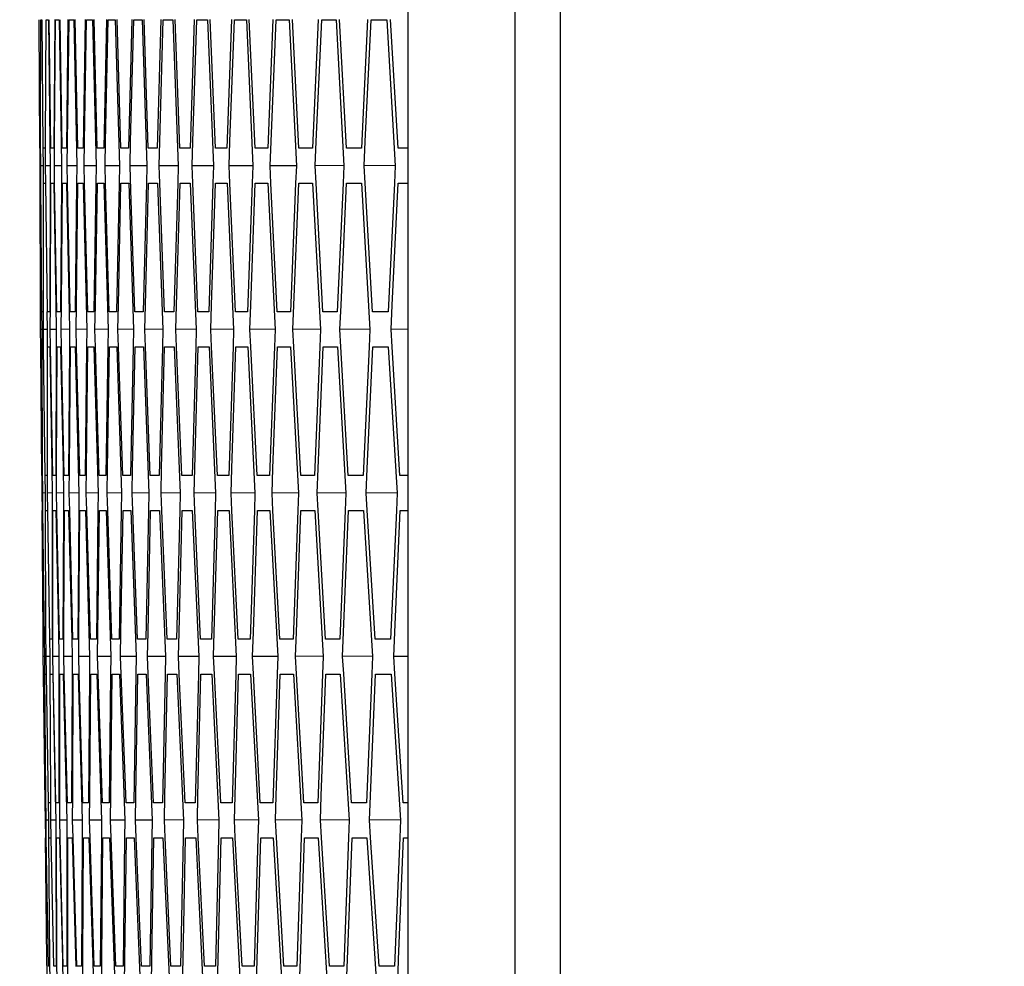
# Model space of a CAD drawing. Header units: millimetres. Extents: x 0 to 420, y -341 to 792.
# Tile 134 of 256: x 52.01 to 54.87, y 221.9 to 224.65. Entities that reach past the tile are written whole.
import ezdxf

# ---------------------------------------------------------------- set-up
doc = ezdxf.new("R2010")
doc.units = ezdxf.units.MM
doc.header["$LTSCALE"] = 23.1
doc.layers.get('0').update_dxf_attribs({"linetype": 'CONTINUOUS'})
doc.layers.add('DIM_PILOTEES', color=7, linetype='CONTINUOUS')
doc.styles.get("Standard").update_dxf_attribs({"font": 'txt', "width": 0.7})
doc.dimstyles.new('DIMSTYLE_3', dxfattribs={"dimtxt": 2.5, "dimasz": 3.5, "dimexe": 2, "dimexo": 0, "dimtad": 1, "dimdec": 0, "dimlfac": 5.882353, "dimdsep": 46, "dimtxsty": 'Standard', "dimblk": '_FILLED', "dimblk1": '_FILLED', "dimblk2": '_FILLED', "dimcen": 0.09, "dimazin": 2, "dimtp": 0.8, "dimtm": 0.8, "dimtfac": 1, "dimtdec": 0, "dimtofl": 0, "dimtmove": 0, "dimatfit": 3, "dimldrblk": '_FILLED', "dimfxl": 0, "dimtolj": 1, "dimarcsym": 0})

# ---------------------------------------------------------------- blocks, each defined once
blk = doc.blocks.new('_FILLED')
at = {"color": 0, "linetype": 'ByBlock'}
blk.add_solid([(0, 0), (-1, 0.14286), (-1, -0.14286)], dxfattribs=at)
blk = doc.blocks.new('*D3')
at = {"layer": 'DIM_PILOTEES', "color": 2, "linetype": 'Continuous'}
for p, q in [((74.1289, 261.6325), (38.8739, 261.6325)), ((40.8739, 261.6325), (40.8739, 207.2291)), ((40.8739, 152.8258), (40.8739, 207.2291)), ((55.2706, 152.8258), (38.8739, 152.8258))]:
    blk.add_line(p, q, dxfattribs=at)
at = {"layer": 'DIM_PILOTEES', "color": 2, "linetype": 'Continuous', "xscale": 3.5, "yscale": 3.5, "zscale": 3.5}
for p, rotation in [((40.8739, 261.6325), 90), ((40.8739, 152.8258), 270)]:
    blk.add_blockref('_FILLED', p, dxfattribs=dict(at, rotation=rotation))
at = {"layer": 'DIM_PILOTEES', "color": 2, "linetype": 'Continuous', "insert": (37.7489, 207.2291), "char_height": 2.5, "width": 8.839286, "attachment_point": 2, "rotation": 90, "line_spacing_factor": 0.9}
blk.add_mtext('{\\ftxt;\\W0.0001;\\H0.0001;\\~}{\\ftxt;\\W2.3571428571;\\H2.5; }{\\ftxt;\\W0.0001;\\H0.0001;\\~}', dxfattribs=at)

msp = doc.modelspace()

# ---------------------------------------------------------------- linework, layer by layer
at = {"color": 7, "linetype": 'Continuous'}
for p, q in [((53.58, 237.4511), (53.58, 212.9045)), ((53.4489, 237.357), (53.4489, 212.9986)), ((53.1383, 215.8283), (53.1383, 234.5274)), ((52.0677, 224.2768), (52.0661, 224.6508)), ((52.07, 224.2966), (52.0701, 224.6508)), ((52.0701, 224.6508), (52.0735, 224.6508)), ((52.0777, 224.2768), (52.0745, 224.6508)), ((52.0843, 224.2966), (52.0859, 224.6508)), ((52.0859, 224.6508), (52.0928, 224.6508)), ((52.0928, 224.6508), (52.0971, 224.2966)), ((52.0993, 224.2768), (52.0947, 224.6508)), ((52.111, 224.6509), (52.108, 224.2768)), ((52.1104, 224.2966), (52.1134, 224.6508)), ((52.1134, 224.6508), (52.1238, 224.6508)), ((52.1238, 224.6508), (52.1296, 224.2966)), ((52.1327, 224.2768), (52.1265, 224.6508)), ((52.1494, 224.651), (52.1449, 224.2768)), ((52.1482, 224.2966), (52.1526, 224.6508)), ((52.1526, 224.6508), (52.1665, 224.6508)), ((52.1665, 224.6508), (52.1752, 224.2258)), ((52.1777, 224.2768), (52.17, 224.6509)), ((52.1995, 224.6509), (52.1934, 224.2768)), ((52.1976, 224.2966), (52.2035, 224.6508)), ((52.2035, 224.6508), (52.2209, 224.6508)), ((52.2209, 224.6508), (52.2313, 224.2258)), ((52.2345, 224.2768), (52.2252, 224.6509)), ((52.2612, 224.6509), (52.2536, 224.2768)), ((52.2588, 224.2966), (52.2661, 224.6508)), ((52.2661, 224.6508), (52.287, 224.6508)), ((52.287, 224.6508), (52.2991, 224.2258)), ((52.3029, 224.2768), (52.2921, 224.651)), ((52.3347, 224.651), (52.3255, 224.2768)), ((52.3316, 224.2966), (52.3404, 224.6508)), ((52.3404, 224.6508), (52.3647, 224.6508)), ((52.3647, 224.6508), (52.3786, 224.2258)), ((52.383, 224.2768), (52.3707, 224.651)), ((52.4198, 224.651), (52.4091, 224.2768)), ((52.4161, 224.2966), (52.4263, 224.6508)), ((52.4263, 224.6508), (52.4542, 224.6508)), ((52.4542, 224.6508), (52.4698, 224.2258)), ((52.4748, 224.2768), (52.461, 224.6511)), ((52.5166, 224.6511), (52.5044, 224.2768)), ((52.5123, 224.2966), (52.524, 224.6508)), ((52.524, 224.6508), (52.5553, 224.6508)), ((52.5553, 224.6508), (52.5727, 224.2258)), ((52.5783, 224.2768), (52.563, 224.6511)), ((52.6251, 224.6511), (52.6114, 224.2768)), ((52.6202, 224.2966), (52.6333, 224.6508)), ((52.6333, 224.6508), (52.6681, 224.6508)), ((52.6681, 224.6508), (52.6872, 224.2258)), ((52.6935, 224.2768), (52.6766, 224.6512)), ((52.7453, 224.6512), (52.73, 224.2768)), ((52.7397, 224.2966), (52.7543, 224.6508)), ((52.7543, 224.6508), (52.7926, 224.6508)), ((52.7926, 224.6508), (52.8134, 224.2258)), ((52.8203, 224.2768), (52.8019, 224.6513)), ((52.8771, 224.6513), (52.8603, 224.2768)), ((52.8709, 224.2966), (52.887, 224.6508)), ((52.887, 224.6508), (52.9287, 224.6508)), ((52.9287, 224.6508), (52.9513, 224.2258)), ((52.9588, 224.2768), (52.9388, 224.6513)), ((53.0206, 224.6513), (53.0023, 224.2768)), ((53.0138, 224.2966), (53.0313, 224.6508)), ((53.0313, 224.6508), (53.0765, 224.6508)), ((53.0765, 224.6508), (53.1008, 224.2258)), ((53.109, 224.2768), (53.0875, 224.6514)), ((52.0674, 224.2768), (52.0677, 224.2258)), ((52.0679, 224.2768), (52.0677, 224.2768)), ((52.0701, 224.2258), (52.07, 224.2966)), ((52.0766, 224.2768), (52.077, 224.2258)), ((52.0829, 224.2768), (52.0777, 224.2768)), ((52.0841, 224.2258), (52.0843, 224.2966)), ((52.0971, 224.2966), (52.0981, 224.2258)), ((52.108, 224.2768), (52.0993, 224.2768)), ((52.1099, 224.2258), (52.1104, 224.2966)), ((52.1296, 224.2966), (52.1308, 224.2258)), ((52.1449, 224.2768), (52.1327, 224.2768)), ((52.1474, 224.2258), (52.1482, 224.2966)), ((52.1934, 224.2768), (52.1777, 224.2768)), ((52.1965, 224.2258), (52.1976, 224.2966)), ((52.2536, 224.2768), (52.2345, 224.2768)), ((52.2574, 224.2258), (52.2588, 224.2966)), ((52.3255, 224.2768), (52.3029, 224.2768)), ((52.3299, 224.2258), (52.3316, 224.2966)), ((52.4091, 224.2768), (52.383, 224.2768)), ((52.4141, 224.2258), (52.4161, 224.2966)), ((52.5044, 224.2768), (52.4748, 224.2768)), ((52.5101, 224.2258), (52.5123, 224.2966)), ((52.6114, 224.2768), (52.5783, 224.2768)), ((52.6176, 224.2258), (52.6202, 224.2966)), ((52.73, 224.277), (52.6935, 224.2768)), ((52.73, 224.2768), (52.6935, 224.2768)), ((52.7369, 224.2258), (52.7397, 224.2966)), ((52.8603, 224.2768), (52.8203, 224.2768)), ((52.8678, 224.2258), (52.8709, 224.2966)), ((53.0023, 224.2768), (52.9588, 224.2768)), ((53.0104, 224.2258), (53.0138, 224.2966)), ((53.1383, 224.2768), (53.109, 224.2768)), ((52.0677, 224.2258), (52.0679, 224.1748)), ((52.0704, 224.1748), (52.0701, 224.2258)), ((52.077, 224.2258), (52.0701, 224.2258)), ((52.077, 224.2258), (52.077, 224.1748)), ((52.0981, 224.2259), (52.0841, 224.2258)), ((52.0847, 224.1748), (52.0841, 224.2258)), ((52.0981, 224.2258), (52.0978, 224.1749)), ((52.1308, 224.2259), (52.1099, 224.2258)), ((52.1107, 224.1748), (52.1099, 224.2258)), ((52.1308, 224.2258), (52.1303, 224.1749)), ((52.1752, 224.2259), (52.1474, 224.2258)), ((52.1484, 224.1749), (52.1474, 224.2258)), ((52.1752, 224.2258), (52.1745, 224.1749)), ((52.2313, 224.226), (52.1965, 224.2258)), ((52.1977, 224.1749), (52.1965, 224.2258)), ((52.2313, 224.2258), (52.2304, 224.1749)), ((52.2991, 224.226), (52.2574, 224.2258)), ((52.2588, 224.1749), (52.2574, 224.2258)), ((52.2991, 224.2258), (52.298, 224.1749)), ((52.3786, 224.226), (52.3299, 224.2258)), ((52.3322, 224.155), (52.3299, 224.2258)), ((52.3786, 224.2258), (52.3773, 224.175)), ((52.4698, 224.226), (52.4141, 224.2258)), ((52.416, 224.175), (52.4141, 224.2258)), ((52.4698, 224.2258), (52.4683, 224.175)), ((52.5727, 224.2261), (52.5101, 224.2258)), ((52.5121, 224.1751), (52.5101, 224.2258)), ((52.5727, 224.2258), (52.571, 224.1751)), ((52.6872, 224.2261), (52.6176, 224.2258)), ((52.6199, 224.1752), (52.6176, 224.2258)), ((52.6872, 224.2258), (52.6853, 224.1751)), ((52.8134, 224.2261), (52.7369, 224.2258)), ((52.7393, 224.1752), (52.7369, 224.2258)), ((52.8134, 224.2258), (52.8113, 224.1752)), ((52.9513, 224.2262), (52.8678, 224.2258)), ((52.8705, 224.1753), (52.8678, 224.2258)), ((52.9513, 224.2258), (52.949, 224.1753)), ((53.1008, 224.2262), (53.0104, 224.2258)), ((53.0132, 224.1754), (53.0104, 224.2258)), ((53.1008, 224.2258), (53.0983, 224.1754)), ((52.0695, 223.8206), (52.0681, 224.1748)), ((52.0735, 223.8008), (52.0704, 224.1748)), ((52.078, 223.8206), (52.0781, 224.1748)), ((52.0781, 224.1748), (52.0833, 224.1748)), ((52.0894, 223.8008), (52.0847, 224.1748)), ((52.0978, 224.1749), (52.0963, 223.8008)), ((52.0982, 223.8206), (52.0997, 224.1748)), ((52.0997, 224.1748), (52.1084, 224.1748)), ((52.1084, 224.1748), (52.1142, 223.8206)), ((52.1169, 223.8008), (52.1107, 224.1748)), ((52.1303, 224.1749), (52.1273, 223.8008)), ((52.1301, 223.8206), (52.1331, 224.1748)), ((52.1331, 224.1748), (52.1453, 224.1748)), ((52.1453, 224.1748), (52.1529, 223.8004)), ((52.1561, 223.8008), (52.1484, 224.1749)), ((52.1745, 224.1749), (52.17, 223.8008)), ((52.1737, 223.8206), (52.1781, 224.1748)), ((52.1781, 224.1748), (52.1938, 224.1748)), ((52.1938, 224.1748), (52.2042, 223.7498)), ((52.207, 223.8008), (52.1977, 224.1749)), ((52.2304, 224.1749), (52.2244, 223.8008)), ((52.229, 223.8206), (52.2349, 224.1748)), ((52.2349, 224.1748), (52.254, 224.1748)), ((52.254, 224.1748), (52.2662, 223.7498)), ((52.2696, 223.8008), (52.2588, 224.1749)), ((52.298, 224.1749), (52.2904, 223.8008)), ((52.296, 223.8206), (52.3033, 224.1748)), ((52.3033, 224.1748), (52.3259, 224.1748)), ((52.3259, 224.1748), (52.3399, 223.7498)), ((52.3773, 224.175), (52.3682, 223.8008)), ((52.3747, 223.8206), (52.3834, 224.1748)), ((52.3834, 224.1748), (52.4095, 224.1748)), ((52.4095, 224.1748), (52.4252, 223.7498)), ((52.4298, 223.8008), (52.416, 224.175)), ((52.4683, 224.175), (52.4576, 223.8008)), ((52.465, 223.8206), (52.4753, 224.1748)), ((52.4753, 224.1748), (52.5048, 224.1748)), ((52.5048, 224.1748), (52.5222, 223.7498)), ((52.5274, 223.8008), (52.5121, 224.1751)), ((52.571, 224.1751), (52.5588, 223.8008)), ((52.5671, 223.8206), (52.5787, 224.1748)), ((52.5787, 224.1748), (52.6118, 224.1748)), ((52.6118, 224.1748), (52.6309, 223.7498)), ((52.6368, 223.8008), (52.6199, 224.1752)), ((52.6853, 224.1751), (52.6716, 223.8008)), ((52.6808, 223.8206), (52.6939, 224.1748)), ((52.6939, 224.1748), (52.7304, 224.1748)), ((52.7304, 224.1748), (52.7513, 223.7498)), ((52.7578, 223.8008), (52.7393, 224.1752)), ((52.8113, 224.1752), (52.796, 223.8008)), ((52.8062, 223.8206), (52.8207, 224.1748)), ((52.8207, 224.1748), (52.8607, 224.1748)), ((52.8607, 224.1748), (52.8833, 223.7498)), ((52.8904, 223.8008), (52.8705, 224.1753)), ((52.949, 224.1753), (52.9322, 223.8008)), ((52.9432, 223.8206), (52.9592, 224.1748)), ((52.9592, 224.1748), (53.0027, 224.1748)), ((53.0027, 224.1748), (53.027, 223.7498)), ((53.0347, 223.8008), (53.0132, 224.1754)), ((53.0983, 224.1754), (53.08, 223.8008)), ((53.0919, 223.8206), (53.1094, 224.1748)), ((53.1094, 224.1748), (53.1383, 224.1748)), ((52.3438, 223.8008), (52.3322, 224.155)), ((52.0699, 223.7498), (52.0695, 223.8206)), ((52.0781, 223.7498), (52.078, 223.8206)), ((52.098, 223.7498), (52.0982, 223.8206)), ((52.1142, 223.8206), (52.1154, 223.7498)), ((52.1296, 223.7498), (52.1301, 223.8206)), ((52.1729, 223.7498), (52.1737, 223.8206)), ((52.2279, 223.7498), (52.229, 223.8206)), ((52.2946, 223.7498), (52.296, 223.8206)), ((52.373, 223.7498), (52.3747, 223.8206)), ((52.4631, 223.7498), (52.465, 223.8206)), ((52.5648, 223.7498), (52.5671, 223.8206)), ((52.6782, 223.7498), (52.6808, 223.8206)), ((52.8033, 223.7498), (52.8062, 223.8206)), ((52.9401, 223.7498), (52.9432, 223.8206)), ((53.0885, 223.7498), (53.0919, 223.8206)), ((52.0729, 223.8008), (52.0733, 223.7498)), ((52.077, 223.8008), (52.0735, 223.8008)), ((52.0878, 223.8007), (52.0885, 223.7498)), ((52.0963, 223.8008), (52.0894, 223.8008)), ((52.1273, 223.8008), (52.1169, 223.8008)), ((52.1529, 223.8004), (52.154, 223.7498)), ((52.17, 223.8009), (52.1561, 223.8008)), ((52.17, 223.8008), (52.1561, 223.8008)), ((52.2244, 223.8008), (52.207, 223.8008)), ((52.2904, 223.8008), (52.2696, 223.8008)), ((52.3682, 223.8008), (52.3438, 223.8008)), ((52.4576, 223.801), (52.4298, 223.8008)), ((52.4576, 223.8008), (52.4298, 223.8008)), ((52.5588, 223.8008), (52.5274, 223.8008)), ((52.6716, 223.8008), (52.6368, 223.8008)), ((52.796, 223.8008), (52.7578, 223.8008)), ((52.9322, 223.8008), (52.8904, 223.8008)), ((53.08, 223.8008), (53.0347, 223.8008)), ((52.0702, 223.6988), (52.0699, 223.7498)), ((52.0733, 223.7498), (52.0699, 223.7498)), ((52.0733, 223.7498), (52.0735, 223.6988)), ((52.0885, 223.7499), (52.0781, 223.7498)), ((52.0786, 223.6988), (52.0781, 223.7498)), ((52.0885, 223.7498), (52.0885, 223.6988)), ((52.1154, 223.7499), (52.098, 223.7498)), ((52.0988, 223.6988), (52.098, 223.7498)), ((52.1154, 223.7498), (52.1151, 223.6989)), ((52.154, 223.75), (52.1296, 223.7498)), ((52.1306, 223.6989), (52.1296, 223.7498)), ((52.154, 223.7498), (52.1535, 223.699)), ((52.2042, 223.75), (52.1729, 223.7498)), ((52.1741, 223.6989), (52.1729, 223.7498)), ((52.2042, 223.7498), (52.2036, 223.6989)), ((52.2662, 223.7501), (52.2279, 223.7498)), ((52.2293, 223.6989), (52.2279, 223.7498)), ((52.2662, 223.7498), (52.2653, 223.6989)), ((52.3399, 223.7501), (52.2946, 223.7498)), ((52.2962, 223.699), (52.2946, 223.7498)), ((52.3399, 223.7498), (52.3388, 223.6989)), ((52.4252, 223.7501), (52.373, 223.7498)), ((52.3748, 223.699), (52.373, 223.7498)), ((52.4252, 223.7498), (52.4239, 223.699)), ((52.5222, 223.7502), (52.4631, 223.7498)), ((52.4651, 223.6991), (52.4631, 223.7498)), ((52.5222, 223.7498), (52.5207, 223.699)), ((52.6309, 223.7502), (52.5648, 223.7498)), ((52.567, 223.6992), (52.5648, 223.7498)), ((52.6309, 223.7498), (52.6292, 223.6991)), ((52.7513, 223.7503), (52.6782, 223.7498)), ((52.6807, 223.6992), (52.6782, 223.7498)), ((52.7513, 223.7498), (52.7494, 223.6992)), ((52.8833, 223.7503), (52.8033, 223.7498)), ((52.806, 223.6993), (52.8033, 223.7498)), ((52.8833, 223.7498), (52.8812, 223.6992)), ((53.027, 223.7504), (52.9401, 223.7498)), ((52.9429, 223.6994), (52.9401, 223.7498)), ((53.027, 223.7498), (53.0247, 223.6993)), ((53.1383, 223.7501), (53.0885, 223.7498)), ((53.0915, 223.6995), (53.0885, 223.7498)), ((52.0733, 223.3248), (52.0702, 223.6988)), ((52.0756, 223.3447), (52.0742, 223.6988)), ((52.0742, 223.6988), (52.0777, 223.6988)), ((52.0833, 223.3248), (52.0786, 223.6988)), ((52.0899, 223.3447), (52.09, 223.6988)), ((52.09, 223.6988), (52.0969, 223.6988)), ((52.0969, 223.6988), (52.1027, 223.3447)), ((52.105, 223.3248), (52.0988, 223.6988)), ((52.1151, 223.6989), (52.1137, 223.3248)), ((52.116, 223.3447), (52.1175, 223.6988)), ((52.1175, 223.6988), (52.1279, 223.6988)), ((52.1279, 223.6988), (52.1351, 223.3447)), ((52.1383, 223.3248), (52.1306, 223.6989)), ((52.1535, 223.699), (52.1505, 223.3248)), ((52.1537, 223.3447), (52.1567, 223.6988)), ((52.1567, 223.6988), (52.1706, 223.6988)), ((52.1706, 223.6988), (52.1811, 223.2738)), ((52.1834, 223.3248), (52.1741, 223.6989)), ((52.2036, 223.6989), (52.199, 223.3248)), ((52.2032, 223.3447), (52.2076, 223.6988)), ((52.2076, 223.6988), (52.225, 223.6988)), ((52.225, 223.6988), (52.2372, 223.2738)), ((52.2401, 223.3248), (52.2293, 223.6989)), ((52.2653, 223.6989), (52.2592, 223.3248)), ((52.2643, 223.3447), (52.2702, 223.6988)), ((52.2702, 223.6988), (52.2911, 223.6988)), ((52.2911, 223.6988), (52.305, 223.2738)), ((52.3085, 223.3248), (52.2962, 223.699)), ((52.3388, 223.6989), (52.3312, 223.3248)), ((52.3371, 223.3447), (52.3445, 223.6988)), ((52.3445, 223.6988), (52.3688, 223.6988)), ((52.3688, 223.6988), (52.3845, 223.2738)), ((52.3887, 223.3248), (52.3748, 223.699)), ((52.4239, 223.699), (52.4148, 223.3248)), ((52.4217, 223.3447), (52.4304, 223.6988)), ((52.4304, 223.6988), (52.4583, 223.6988)), ((52.4583, 223.6988), (52.4757, 223.2738)), ((52.4805, 223.3248), (52.4651, 223.6991)), ((52.5207, 223.699), (52.51, 223.3248)), ((52.5179, 223.3447), (52.5281, 223.6988)), ((52.5281, 223.6988), (52.5594, 223.6988)), ((52.5594, 223.6988), (52.5785, 223.2738)), ((52.584, 223.3248), (52.567, 223.6992)), ((52.6292, 223.6991), (52.617, 223.3248)), ((52.6257, 223.3447), (52.6374, 223.6988)), ((52.6374, 223.6988), (52.6722, 223.6988)), ((52.6722, 223.6988), (52.6931, 223.2738)), ((52.6991, 223.3248), (52.6807, 223.6992)), ((52.7494, 223.6992), (52.7356, 223.3248)), ((52.7453, 223.3447), (52.7584, 223.6988)), ((52.7584, 223.6988), (52.7967, 223.6988)), ((52.7967, 223.6988), (52.8193, 223.2738)), ((52.8259, 223.3248), (52.806, 223.6993)), ((52.8812, 223.6992), (52.8659, 223.3248)), ((52.8765, 223.3447), (52.8911, 223.6988)), ((52.8911, 223.6988), (52.9328, 223.6988)), ((52.9328, 223.6988), (52.9571, 223.2738)), ((52.9644, 223.3248), (52.9429, 223.6994)), ((53.0247, 223.6993), (53.0079, 223.3248)), ((53.0194, 223.3447), (53.0354, 223.6988)), ((53.0354, 223.6988), (53.0806, 223.6988)), ((53.0806, 223.6988), (53.1066, 223.2738)), ((53.1146, 223.3248), (53.0915, 223.6995)), ((52.0759, 223.2738), (52.0756, 223.3447)), ((52.09, 223.2738), (52.0899, 223.3447)), ((52.1027, 223.3447), (52.1039, 223.2738)), ((52.1157, 223.2738), (52.116, 223.3447)), ((52.1351, 223.3447), (52.1366, 223.2738)), ((52.1532, 223.2738), (52.1537, 223.3447)), ((52.2024, 223.2738), (52.2032, 223.3447)), ((52.2632, 223.2738), (52.2643, 223.3447)), ((52.3358, 223.2738), (52.3371, 223.3447)), ((52.42, 223.2738), (52.4217, 223.3447)), ((52.5159, 223.2738), (52.5179, 223.3447)), ((52.6235, 223.2738), (52.6257, 223.3447)), ((52.7356, 223.3251), (52.6991, 223.3248)), ((52.7427, 223.2738), (52.7453, 223.3447)), ((52.8737, 223.2738), (52.8765, 223.3447)), ((53.0162, 223.2738), (53.0194, 223.3447)), ((52.0731, 223.3248), (52.0735, 223.2738)), ((52.0736, 223.3248), (52.0733, 223.3248)), ((52.0822, 223.3247), (52.0829, 223.2738)), ((52.0885, 223.3248), (52.0833, 223.3248)), ((52.1137, 223.3248), (52.105, 223.3248)), ((52.1505, 223.3248), (52.1383, 223.3248)), ((52.199, 223.3248), (52.1834, 223.3248)), ((52.2592, 223.3248), (52.2401, 223.3248)), ((52.3312, 223.3248), (52.3085, 223.3248)), ((52.4148, 223.3248), (52.3887, 223.3248)), ((52.51, 223.3248), (52.4805, 223.3248)), ((52.617, 223.3248), (52.584, 223.3248)), ((52.7356, 223.3248), (52.6991, 223.3248)), ((52.8659, 223.3248), (52.8259, 223.3248)), ((53.0079, 223.3248), (52.9644, 223.3248)), ((53.1383, 223.3248), (53.1146, 223.3248)), ((52.0735, 223.2738), (52.0739, 223.2228)), ((52.0829, 223.2739), (52.0759, 223.2738)), ((52.0765, 223.2228), (52.0759, 223.2738)), ((52.0829, 223.2738), (52.083, 223.2228)), ((52.1039, 223.2739), (52.09, 223.2738)), ((52.0908, 223.2229), (52.09, 223.2738)), ((52.1039, 223.2738), (52.1039, 223.2228)), ((52.1366, 223.274), (52.1157, 223.2738)), ((52.1167, 223.2229), (52.1157, 223.2738)), ((52.1366, 223.2738), (52.1364, 223.2229)), ((52.1811, 223.2741), (52.1532, 223.2738)), ((52.1544, 223.2229), (52.1532, 223.2738)), ((52.1811, 223.2738), (52.1806, 223.2229)), ((52.2372, 223.2741), (52.2024, 223.2738)), ((52.2038, 223.2229), (52.2024, 223.2738)), ((52.2372, 223.2738), (52.2365, 223.2229)), ((52.305, 223.2742), (52.2632, 223.2738)), ((52.2648, 223.223), (52.2632, 223.2738)), ((52.305, 223.2738), (52.3041, 223.2229)), ((52.3845, 223.2742), (52.3358, 223.2738)), ((52.3376, 223.223), (52.3358, 223.2738)), ((52.3845, 223.2738), (52.3834, 223.223)), ((52.4757, 223.2743), (52.42, 223.2738)), ((52.422, 223.2231), (52.42, 223.2738)), ((52.4757, 223.2738), (52.4744, 223.223)), ((52.5785, 223.2743), (52.5159, 223.2738)), ((52.5181, 223.2232), (52.5159, 223.2738)), ((52.5785, 223.2738), (52.577, 223.2231)), ((52.6931, 223.2744), (52.6235, 223.2738)), ((52.6259, 223.2232), (52.6235, 223.2738)), ((52.6931, 223.2738), (52.6913, 223.2231)), ((52.8193, 223.2745), (52.7427, 223.2738)), ((52.7454, 223.2233), (52.7427, 223.2738)), ((52.8193, 223.2738), (52.8173, 223.2232)), ((52.9571, 223.2745), (52.8737, 223.2738)), ((52.8765, 223.2234), (52.8737, 223.2738)), ((52.9571, 223.2738), (52.955, 223.2233)), ((53.1066, 223.2746), (53.0162, 223.2738)), ((53.0193, 223.2235), (53.0162, 223.2738)), ((53.1066, 223.2738), (53.1043, 223.2233)), ((52.077, 222.8687), (52.0742, 223.2228)), ((52.0811, 222.8488), (52.0765, 223.2228)), ((52.0855, 222.8687), (52.0841, 223.2228)), ((52.0841, 223.2228), (52.0894, 223.2228)), ((52.0969, 222.8488), (52.0908, 223.2229)), ((52.1039, 223.2228), (52.1039, 222.8488)), ((52.1057, 222.8687), (52.1058, 223.2228)), ((52.1058, 223.2228), (52.1145, 223.2228)), ((52.1145, 223.2228), (52.1217, 222.8687)), ((52.1244, 222.8488), (52.1167, 223.2229)), ((52.1364, 223.2229), (52.1349, 222.8488)), ((52.1376, 222.8687), (52.1391, 223.2228)), ((52.1391, 223.2228), (52.1513, 223.2228)), ((52.1513, 223.2228), (52.1605, 222.8484)), ((52.1637, 222.8488), (52.1544, 223.2229)), ((52.1806, 223.2229), (52.1776, 222.8488)), ((52.1812, 222.8687), (52.1842, 223.2228)), ((52.1842, 223.2228), (52.1999, 223.2228)), ((52.1999, 223.2228), (52.212, 222.7978)), ((52.2145, 222.8488), (52.2038, 223.2229)), ((52.2365, 223.2229), (52.232, 222.8488)), ((52.2365, 222.8687), (52.2409, 223.2228)), ((52.2409, 223.2228), (52.2601, 223.2228)), ((52.2601, 223.2228), (52.274, 222.7978)), ((52.2771, 222.8488), (52.2648, 223.223)), ((52.3041, 223.2229), (52.298, 222.8488)), ((52.3035, 222.8687), (52.3094, 223.2228)), ((52.3094, 223.2228), (52.332, 223.2228)), ((52.332, 223.2228), (52.3477, 222.7978)), ((52.3514, 222.8488), (52.3376, 223.223)), ((52.3834, 223.223), (52.3758, 222.8488)), ((52.3822, 222.8687), (52.3895, 223.2228)), ((52.3895, 223.2228), (52.4156, 223.2228)), ((52.4156, 223.2228), (52.433, 222.7978)), ((52.4374, 222.8488), (52.422, 223.2231)), ((52.4744, 223.223), (52.4652, 222.8488)), ((52.4725, 222.8687), (52.4813, 223.2228)), ((52.4813, 223.2228), (52.5109, 223.2228)), ((52.5109, 223.2228), (52.53, 222.7978)), ((52.535, 222.8488), (52.5181, 223.2232)), ((52.577, 223.2231), (52.5663, 222.8488)), ((52.5746, 222.8687), (52.5848, 223.2228)), ((52.5848, 223.2228), (52.6178, 223.2228)), ((52.6178, 223.2228), (52.6387, 222.7978)), ((52.6443, 222.8488), (52.6259, 223.2232)), ((52.6913, 223.2231), (52.6791, 222.8488)), ((52.6883, 222.8687), (52.6999, 223.2228)), ((52.6999, 223.2228), (52.7365, 223.2228)), ((52.7365, 223.2228), (52.7591, 222.7978)), ((52.7653, 222.8488), (52.7454, 223.2233)), ((52.8173, 223.2232), (52.8036, 222.8488)), ((52.8137, 222.8687), (52.8268, 223.2228)), ((52.8268, 223.2228), (52.8668, 223.2228)), ((52.8668, 223.2228), (52.8911, 222.7978)), ((52.898, 222.8488), (52.8765, 223.2234)), ((52.955, 223.2233), (52.9397, 222.8488)), ((52.9507, 222.8687), (52.9653, 223.2228)), ((52.9653, 223.2228), (53.0087, 223.2228)), ((53.0087, 223.2228), (53.0348, 222.7978)), ((53.0423, 222.8488), (53.0193, 223.2235)), ((53.1043, 223.2233), (53.0875, 222.8488)), ((53.0994, 222.8687), (53.1154, 223.2228)), ((53.1154, 223.2228), (53.1383, 223.2228)), ((52.0777, 222.7978), (52.077, 222.8687)), ((52.0859, 222.7978), (52.0855, 222.8687)), ((52.1058, 222.7978), (52.1057, 222.8687)), ((52.1217, 222.8687), (52.1232, 222.7978)), ((52.1374, 222.7978), (52.1376, 222.8687)), ((52.1807, 222.7978), (52.1812, 222.8687)), ((52.2357, 222.7978), (52.2365, 222.8687)), ((52.3024, 222.7978), (52.3035, 222.8687)), ((52.3808, 222.7978), (52.3822, 222.8687)), ((52.4709, 222.7978), (52.4725, 222.8687)), ((52.5726, 222.7978), (52.5746, 222.8687)), ((52.686, 222.7978), (52.6883, 222.8687)), ((52.8111, 222.7978), (52.8137, 222.8687)), ((52.9479, 222.7978), (52.9507, 222.8687)), ((53.0963, 222.7978), (53.0994, 222.8687)), ((52.0805, 222.8488), (52.0811, 222.7978)), ((52.0846, 222.8488), (52.0811, 222.8488)), ((52.0954, 222.8487), (52.0963, 222.7978)), ((52.1039, 222.8488), (52.0969, 222.8488)), ((52.1349, 222.8488), (52.1244, 222.8488)), ((52.1605, 222.8484), (52.1618, 222.7978)), ((52.1776, 222.849), (52.1637, 222.8488)), ((52.1776, 222.8488), (52.1637, 222.8488)), ((52.232, 222.8488), (52.2145, 222.8488)), ((52.298, 222.8488), (52.2771, 222.8488)), ((52.3758, 222.8488), (52.3514, 222.8488)), ((52.4652, 222.8491), (52.4374, 222.8488)), ((52.4652, 222.8488), (52.4374, 222.8488)), ((52.5663, 222.8488), (52.535, 222.8488)), ((52.6791, 222.8488), (52.6443, 222.8488)), ((52.8036, 222.8488), (52.7653, 222.8488)), ((52.9397, 222.8488), (52.898, 222.8488)), ((53.0875, 222.8488), (53.0423, 222.8488)), ((52.0811, 222.7979), (52.0777, 222.7978)), ((52.0782, 222.7469), (52.0777, 222.7978)), ((52.0811, 222.7978), (52.0815, 222.7468)), ((52.0963, 222.798), (52.0859, 222.7978)), ((52.0867, 222.7469), (52.0859, 222.7978)), ((52.0963, 222.7978), (52.0965, 222.7468)), ((52.1232, 222.798), (52.1058, 222.7978)), ((52.1068, 222.7469), (52.1058, 222.7978)), ((52.1232, 222.7978), (52.1231, 222.7469)), ((52.1618, 222.7981), (52.1374, 222.7978)), ((52.1386, 222.7469), (52.1374, 222.7978)), ((52.1618, 222.7978), (52.1615, 222.7469)), ((52.212, 222.7982), (52.1807, 222.7978)), ((52.1821, 222.7469), (52.1807, 222.7978)), ((52.212, 222.7978), (52.2116, 222.7469)), ((52.274, 222.7982), (52.2357, 222.7978)), ((52.2373, 222.747), (52.2357, 222.7978)), ((52.274, 222.7978), (52.2733, 222.7469)), ((52.3477, 222.7983), (52.3024, 222.7978)), ((52.3042, 222.747), (52.3024, 222.7978)), ((52.3477, 222.7978), (52.3468, 222.747)), ((52.433, 222.7984), (52.3808, 222.7978)), ((52.3828, 222.7471), (52.3808, 222.7978)), ((52.433, 222.7978), (52.4319, 222.747)), ((52.53, 222.7985), (52.4709, 222.7978)), ((52.4731, 222.7472), (52.4709, 222.7978)), ((52.53, 222.7978), (52.5287, 222.747)), ((52.6387, 222.7985), (52.5726, 222.7978)), ((52.575, 222.7472), (52.5726, 222.7978)), ((52.6387, 222.7978), (52.6372, 222.7471)), ((52.7591, 222.7986), (52.686, 222.7978)), ((52.6887, 222.7473), (52.686, 222.7978)), ((52.7591, 222.7978), (52.7574, 222.7472)), ((52.8911, 222.7987), (52.8111, 222.7978)), ((52.814, 222.7474), (52.8111, 222.7978)), ((52.8911, 222.7978), (52.8892, 222.7472)), ((53.0348, 222.7987), (52.9479, 222.7978)), ((52.9509, 222.7475), (52.9479, 222.7978)), ((53.0348, 222.7978), (53.0327, 222.7473)), ((53.1383, 222.7983), (53.0963, 222.7978)), ((53.0995, 222.7476), (53.0963, 222.7978)), ((52.0829, 222.3729), (52.0782, 222.7469)), ((52.085, 222.3927), (52.0822, 222.7469)), ((52.0822, 222.7469), (52.0857, 222.7469)), ((52.0928, 222.3729), (52.0867, 222.7469)), ((52.0994, 222.3927), (52.098, 222.7469)), ((52.098, 222.7469), (52.105, 222.7469)), ((52.105, 222.7469), (52.1121, 222.3927)), ((52.1145, 222.3729), (52.1068, 222.7469)), ((52.1231, 222.7469), (52.1232, 222.3729)), ((52.1254, 222.3927), (52.1255, 222.7469)), ((52.1255, 222.7469), (52.1359, 222.7469)), ((52.1359, 222.7469), (52.1446, 222.3927)), ((52.1478, 222.3729), (52.1386, 222.7469)), ((52.1615, 222.7469), (52.16, 222.3729)), ((52.1632, 222.3927), (52.1647, 222.7469)), ((52.1647, 222.7469), (52.1786, 222.7469)), ((52.1786, 222.7469), (52.1908, 222.3219)), ((52.1929, 222.3729), (52.1821, 222.7469)), ((52.2116, 222.7469), (52.2086, 222.3729)), ((52.2126, 222.3927), (52.2156, 222.7469)), ((52.2156, 222.7469), (52.233, 222.7469)), ((52.233, 222.7469), (52.2469, 222.3219)), ((52.2496, 222.3729), (52.2373, 222.747)), ((52.2733, 222.7469), (52.2688, 222.3729)), ((52.2738, 222.3927), (52.2782, 222.7469)), ((52.2782, 222.7469), (52.2991, 222.7469)), ((52.2991, 222.7469), (52.3147, 222.3219)), ((52.3181, 222.3729), (52.3042, 222.747)), ((52.3468, 222.747), (52.3407, 222.3729)), ((52.3466, 222.3927), (52.3525, 222.7469)), ((52.3525, 222.7469), (52.3768, 222.7469)), ((52.3768, 222.7469), (52.3942, 222.3219)), ((52.3982, 222.3729), (52.3828, 222.7471)), ((52.4319, 222.747), (52.4243, 222.3729)), ((52.4311, 222.3927), (52.4384, 222.7469)), ((52.4384, 222.7469), (52.4663, 222.7469)), ((52.4663, 222.7469), (52.4854, 222.3219)), ((52.49, 222.3729), (52.4731, 222.7472)), ((52.5287, 222.747), (52.5196, 222.3729)), ((52.5273, 222.3927), (52.5361, 222.7469)), ((52.5361, 222.7469), (52.5674, 222.7469)), ((52.5674, 222.7469), (52.5883, 222.3219)), ((52.5935, 222.3729), (52.575, 222.7472)), ((52.6372, 222.7471), (52.6265, 222.3729)), ((52.6352, 222.3927), (52.6454, 222.7469)), ((52.6454, 222.7469), (52.6802, 222.7469)), ((52.6802, 222.7469), (52.7028, 222.3219)), ((52.7086, 222.3729), (52.6887, 222.7473)), ((52.7574, 222.7472), (52.7452, 222.3729)), ((52.7547, 222.3927), (52.7664, 222.7469)), ((52.7664, 222.7469), (52.8046, 222.7469)), ((52.8046, 222.7469), (52.829, 222.3219)), ((52.8354, 222.3729), (52.814, 222.7474)), ((52.8892, 222.7472), (52.8754, 222.3729)), ((52.8859, 222.3927), (52.899, 222.7469)), ((52.899, 222.7469), (52.9408, 222.7469)), ((52.9408, 222.7469), (52.9668, 222.3219)), ((52.9739, 222.3729), (52.9509, 222.7475)), ((53.0327, 222.7473), (53.0174, 222.3729)), ((53.0288, 222.3927), (53.0433, 222.7469)), ((53.0433, 222.7469), (53.0885, 222.7469)), ((53.0885, 222.7469), (53.1163, 222.3219)), ((53.1241, 222.3729), (53.0995, 222.7476)), ((52.0857, 222.3219), (52.085, 222.3927)), ((52.0997, 222.3219), (52.0994, 222.3927)), ((52.1121, 222.3927), (52.1137, 222.3219)), ((52.1255, 222.3219), (52.1254, 222.3927)), ((52.1446, 222.3927), (52.1464, 222.3219)), ((52.163, 222.3219), (52.1632, 222.3927)), ((52.2121, 222.3219), (52.2126, 222.3927)), ((52.273, 222.3219), (52.2738, 222.3927)), ((52.3455, 222.3219), (52.3466, 222.3927)), ((52.4297, 222.3219), (52.4311, 222.3927)), ((52.5256, 222.3219), (52.5273, 222.3927)), ((52.6332, 222.3219), (52.6352, 222.3927)), ((52.7525, 222.3219), (52.7547, 222.3927)), ((52.8834, 222.3219), (52.8859, 222.3927)), ((53.0259, 222.3219), (53.0288, 222.3927)), ((52.0826, 222.3728), (52.0833, 222.3219)), ((52.0831, 222.3729), (52.0829, 222.3729)), ((52.0917, 222.3728), (52.0926, 222.3219)), ((52.0981, 222.3729), (52.0928, 222.3729)), ((52.1232, 222.3729), (52.1145, 222.3729)), ((52.16, 222.3729), (52.1478, 222.3729)), ((52.2086, 222.3729), (52.1929, 222.3729)), ((52.2688, 222.3729), (52.2496, 222.3729)), ((52.3407, 222.3729), (52.3181, 222.3729)), ((52.4243, 222.3729), (52.3982, 222.3729)), ((52.5196, 222.3729), (52.49, 222.3729)), ((52.6265, 222.3729), (52.5935, 222.3729)), ((52.7451, 222.3733), (52.7086, 222.3729)), ((52.7452, 222.3729), (52.7086, 222.3729)), ((52.8754, 222.3729), (52.8354, 222.3729)), ((53.0174, 222.3729), (52.9739, 222.3729)), ((53.1383, 222.3729), (53.1241, 222.3729)), ((52.0833, 222.3219), (52.0839, 222.2709)), ((52.0926, 222.322), (52.0857, 222.3219)), ((52.0864, 222.2709), (52.0857, 222.3219)), ((52.0926, 222.3219), (52.093, 222.2708)), ((52.1137, 222.3221), (52.0997, 222.3219)), ((52.1007, 222.2709), (52.0997, 222.3219)), ((52.1137, 222.3219), (52.1138, 222.2709)), ((52.1464, 222.3221), (52.1255, 222.3219)), ((52.1267, 222.2709), (52.1255, 222.3219)), ((52.1464, 222.3219), (52.1463, 222.2709)), ((52.1908, 222.3222), (52.163, 222.3219)), ((52.1644, 222.271), (52.163, 222.3219)), ((52.1908, 222.3219), (52.1905, 222.2709)), ((52.2469, 222.3223), (52.2121, 222.3219)), ((52.2137, 222.271), (52.2121, 222.3219)), ((52.2469, 222.3219), (52.2465, 222.2709)), ((52.3147, 222.3224), (52.273, 222.3219)), ((52.2748, 222.2711), (52.273, 222.3219)), ((52.3147, 222.3219), (52.314, 222.271)), ((52.3942, 222.3225), (52.3455, 222.3219)), ((52.3475, 222.2711), (52.3455, 222.3219)), ((52.3942, 222.3219), (52.3933, 222.271)), ((52.4854, 222.3226), (52.4297, 222.3219)), ((52.432, 222.2712), (52.4297, 222.3219)), ((52.4854, 222.3219), (52.4843, 222.271)), ((52.5882, 222.3227), (52.5256, 222.3219)), ((52.5281, 222.2712), (52.5256, 222.3219)), ((52.5883, 222.3219), (52.587, 222.2711)), ((52.7028, 222.3227), (52.6332, 222.3219)), ((52.6358, 222.2713), (52.6332, 222.3219)), ((52.7028, 222.3219), (52.7013, 222.2711)), ((52.829, 222.3228), (52.7525, 222.3219)), ((52.7553, 222.2714), (52.7525, 222.3219)), ((52.829, 222.3219), (52.8273, 222.2712)), ((52.9668, 222.3229), (52.8834, 222.3219)), ((52.8864, 222.2715), (52.8834, 222.3219)), ((52.9668, 222.3219), (52.9649, 222.2713)), ((53.1163, 222.323), (53.0259, 222.3219)), ((53.0292, 222.2716), (53.0259, 222.3219)), ((53.1163, 222.3219), (53.1142, 222.2713)), ((52.0884, 221.9167), (52.0841, 222.2709)), ((52.0926, 221.8969), (52.0864, 222.2709)), ((52.0969, 221.9167), (52.0941, 222.2709)), ((52.0941, 222.2709), (52.0993, 222.2709)), ((52.1084, 221.8969), (52.1007, 222.2709)), ((52.1138, 222.2709), (52.1154, 221.8969)), ((52.1171, 221.9167), (52.1157, 222.2709)), ((52.1157, 222.2709), (52.1244, 222.2709)), ((52.1244, 222.2709), (52.1331, 221.9167)), ((52.1359, 221.8969), (52.1267, 222.2709)), ((52.1463, 222.2709), (52.1464, 221.8969)), ((52.149, 221.9167), (52.1491, 222.2709)), ((52.1491, 222.2709), (52.1613, 222.2709)), ((52.1613, 222.2709), (52.172, 221.8964)), ((52.1751, 221.8969), (52.1644, 222.271)), ((52.1905, 222.2709), (52.1891, 221.8969)), ((52.1926, 221.9167), (52.1941, 222.2709)), ((52.1941, 222.2709), (52.2098, 222.2709)), ((52.2098, 222.2709), (52.2237, 221.8459)), ((52.226, 221.8969), (52.2137, 222.271)), ((52.2465, 222.2709), (52.2434, 221.8969)), ((52.2479, 221.9167), (52.2509, 222.2709)), ((52.2509, 222.2709), (52.27, 222.2709)), ((52.27, 222.2709), (52.2857, 221.8459)), ((52.2886, 221.8969), (52.2748, 222.2711)), ((52.314, 222.271), (52.3095, 221.8969)), ((52.3149, 221.9167), (52.3193, 222.2709)), ((52.3193, 222.2709), (52.3419, 222.2709)), ((52.3419, 222.2709), (52.3593, 221.8459)), ((52.3629, 221.8969), (52.3475, 222.2711)), ((52.3933, 222.271), (52.3873, 221.8969)), ((52.3936, 221.9167), (52.3994, 222.2709)), ((52.3994, 222.2709), (52.4255, 222.2709)), ((52.4255, 222.2709), (52.4447, 221.8459)), ((52.4489, 221.8969), (52.432, 222.2712)), ((52.4843, 222.271), (52.4767, 221.8969)), ((52.4839, 221.9167), (52.4912, 222.2709)), ((52.4912, 222.2709), (52.5208, 222.2709)), ((52.5208, 222.2709), (52.5417, 221.8459)), ((52.5465, 221.8969), (52.5281, 222.2712)), ((52.587, 222.2711), (52.5778, 221.8969)), ((52.5859, 221.9167), (52.5947, 222.2709)), ((52.5947, 222.2709), (52.6278, 222.2709)), ((52.6278, 222.2709), (52.6504, 221.8459)), ((52.6558, 221.8969), (52.6358, 222.2713)), ((52.7013, 222.2711), (52.6906, 221.8969)), ((52.6997, 221.9167), (52.7099, 222.2709)), ((52.7099, 222.2709), (52.7464, 222.2709)), ((52.7464, 222.2709), (52.7707, 221.8459)), ((52.7768, 221.8969), (52.7553, 222.2714)), ((52.8273, 222.2712), (52.8151, 221.8969)), ((52.825, 221.9167), (52.8367, 222.2709)), ((52.8367, 222.2709), (52.8767, 222.2709)), ((52.8767, 222.2709), (52.9028, 221.8459)), ((52.9094, 221.8969), (52.8864, 222.2715)), ((52.9649, 222.2713), (52.9512, 221.8969)), ((52.9621, 221.9167), (52.9752, 222.2709)), ((52.9752, 222.2709), (53.0186, 222.2709)), ((53.0186, 222.2709), (53.0464, 221.8459)), ((53.0538, 221.8969), (53.0292, 222.2716)), ((53.1142, 222.2713), (53.0989, 221.8969)), ((53.1107, 221.9167), (53.1253, 222.2709)), ((53.1253, 222.2709), (53.1383, 222.2709)), ((52.0894, 221.8459), (52.0884, 221.9167)), ((52.0961, 221.8969), (52.0926, 221.8969)), ((52.0976, 221.8459), (52.0969, 221.9167)), ((52.1154, 221.8969), (52.1084, 221.8969)), ((52.1175, 221.8459), (52.1171, 221.9167)), ((52.1331, 221.9167), (52.1349, 221.8459)), ((52.1464, 221.8969), (52.1359, 221.8969)), ((52.1491, 221.8459), (52.149, 221.9167)), ((52.1891, 221.8971), (52.1751, 221.8969)), ((52.1891, 221.8969), (52.1751, 221.8969)), ((52.1924, 221.8459), (52.1926, 221.9167)), ((52.2434, 221.8969), (52.226, 221.8969)), ((52.2474, 221.8459), (52.2479, 221.9167)), ((52.3095, 221.8969), (52.2886, 221.8969)), ((52.3141, 221.8459), (52.3149, 221.9167)), ((52.3873, 221.8969), (52.3629, 221.8969)), ((52.3925, 221.8459), (52.3936, 221.9167)), ((52.4767, 221.8973), (52.4489, 221.8969)), ((52.4767, 221.8969), (52.4489, 221.8969)), ((52.4825, 221.8459), (52.4839, 221.9167)), ((52.5778, 221.8969), (52.5465, 221.8969)), ((52.5843, 221.8459), (52.5859, 221.9167)), ((52.6906, 221.8969), (52.6558, 221.8969)), ((52.6977, 221.8459), (52.6997, 221.9167)), ((52.8151, 221.8969), (52.7768, 221.8969)), ((52.8228, 221.8459), (52.825, 221.9167)), ((52.9512, 221.8969), (52.9094, 221.8969)), ((52.9595, 221.8459), (52.9621, 221.9167)), ((53.0989, 221.8969), (53.0538, 221.8969)), ((53.1079, 221.8459), (53.1107, 221.9167))]:
    msp.add_line(p, q, dxfattribs=at)

# ---------------------------------------------------------------- dimensions: what is measured, and where the dimension line sits
at = {"layer": 'DIM_PILOTEES', "color": 2, "linetype": 'Continuous'}
dim = msp.add_linear_dim(base=(40.8739, 152.8258), p1=(74.1289, 261.6325), p2=(55.2706, 152.8258), angle=270, text='{\\ftxt;\\W0.0001;\\H0.0001;\\~}{\\ftxt;\\W2.3571428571;\\H2.5; }{\\ftxt;\\W0.0001;\\H0.0001;\\~}', dimstyle='DIMSTYLE_3', dxfattribs=at)
dim.commit()
dim.dimension.update_dxf_attribs({"geometry": '*D3', "text_midpoint": (40.8739, 206.872), "dimtype": 160})

doc.saveas('drawing.dxf')
